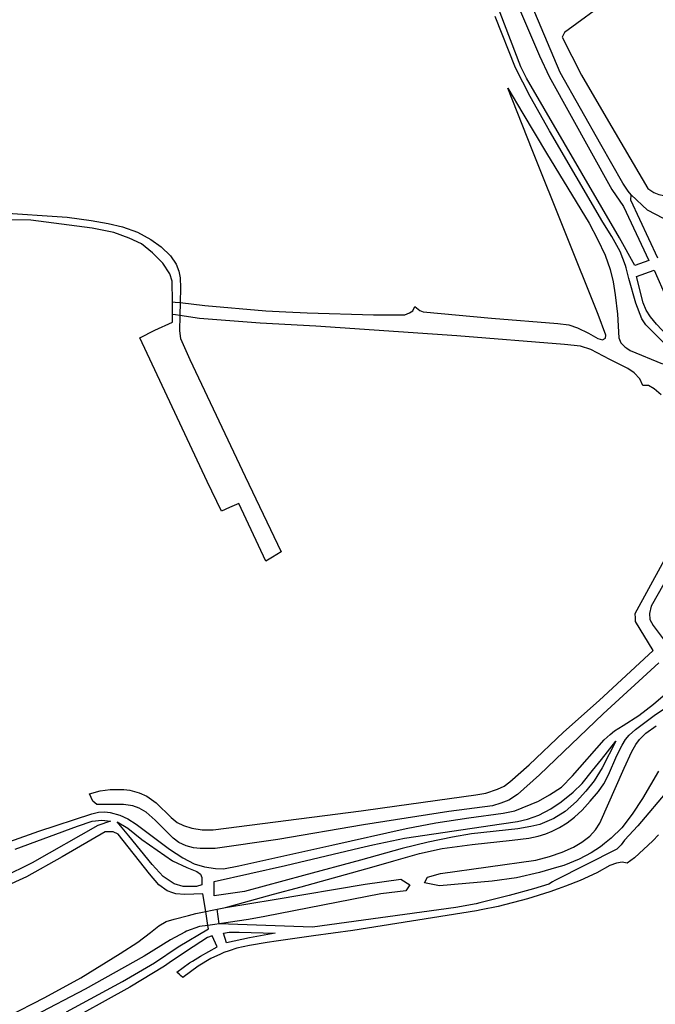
# Model space of a CAD drawing. Header units: metres. Extents: x 89872 to 99175, y 455036 to 468911.
# Tile 56 of 196: x 93734 to 94109, y 461181 to 461761. Entities that reach past the tile are written whole.
import ezdxf

# ---------------------------------------------------------------- set-up
doc = ezdxf.new("R2010")
doc.units = ezdxf.units.M
doc.layers.add('Waterdeel', color=7, linetype='Continuous', true_color=0x00aaff)
doc.layers.add('Wegdeel', color=7, linetype='Continuous', true_color=0x9a9a9a)

msp = doc.modelspace()

# ---------------------------------------------------------------- linework, layer by layer
at = {"layer": 'Waterdeel', "lineweight": -3}
for points in [[(94113.65, 461643.93), (94104.35, 461648.75), (94094.6, 461657.73), (94092.89, 461659.96), (94089.8, 461664.76), (94076.71, 461687.45), (94052.82, 461729.84), (94030.22, 461783.11)], [(94082.19, 461773.3), (94055.29, 461753.56), (94053.92, 461750.82), (94065.4, 461728.39), (94079.78, 461703.38), (94104.52, 461661.5), (94107.95, 461659.11), (94110.86, 461657.91), (94114.79, 461657.22), (94122.84, 461657.22), (94125.07, 461658.76), (94145.19, 461680.26), (94148.1, 461683.85), (94157.68, 461703.55), (94159.74, 461706.29), (94180.03, 461724.88), (94233.8, 461776.26)], [(94112.23, 461539.88), (94108.26, 461543.38), (94104.76, 461545.29), (94101.58, 461545.45), (94099.83, 461549.27), (94096.41, 461552.76), (94092.6, 461555.47), (94087.57, 461557.98), (94082.1, 461560.72), (94070.81, 461566.6), (94064.77, 461568.51), (94055.39, 461569.62), (93991.79, 461574.71), (93908.54, 461580.44), (93875.71, 461582.19), (93839.93, 461584.89), (93828.31, 461586.66), (93825.75, 461587.05), (93823.97, 461587.32), (93823.95, 461594.81), (93825.66, 461594.61), (93828.52, 461594.27), (93843.18, 461592.53), (93879.12, 461589.34), (93890.79, 461588.81), (93903.45, 461588.23), (93942.64, 461587.12), (93961.16, 461587.12), (93963.87, 461588.23), (93965.77, 461589.5), (93967.05, 461591.89), (93969.91, 461589.66), (93971.82, 461588.87), (94012.29, 461585.05), (94051.4, 461581.87), (94057.92, 461581.07), (94063.01, 461579.48), (94069.37, 461576.3), (94074.93, 461573.12), (94077.79, 461572.33), (94079.54, 461573.28), (94079.7, 461575.03), (94075.17, 461587.28), (94036.13, 461684.3), (94021.9, 461720.72), (94030.65, 461705.77), (94044.64, 461682.39), (94069.92, 461641.03), (94074.83, 461631.62), (94079.28, 461622.2), (94082.19, 461613.8), (94084.08, 461606.44), (94085.28, 461598.9), (94086.47, 461587.43), (94087.42, 461573.47), (94088.44, 461570.56), (94090.84, 461568.16), (94092.08, 461567.37), (94094.09, 461566.1), (94113.1, 461558.22)], [(94146.34, 461485.6), (94106.51, 461415.33), (94105.47, 461410.98), (94105.68, 461407.47), (94107.54, 461403.95), (94125.96, 461379.52)], [(94110.97, 461381.94), (94078.13, 461351.88), (94040.53, 461315.78), (94027.65, 461304.33), (94022.4, 461300.99), (94017.79, 461299.08), (94012.86, 461297.65), (93987.02, 461294.31), (93936.62, 461286.35), (93886.13, 461277.77), (93849.16, 461272.36), (93840.41, 461272.36), (93836.44, 461272.84), (93832.15, 461273.95), (93827.69, 461275.86), (93824.51, 461278.56), (93813.7, 461289.06), (93808.45, 461293.83), (93804.32, 461296.22), (93800.66, 461297.65), (93795.1, 461298.44), (93779.36, 461298.44), (93776.97, 461300.35), (93775.06, 461304.64), (93781.42, 461306.39), (93787.31, 461307.19), (93795.26, 461307.19), (93798.76, 461306.71), (93804.32, 461305.28), (93808.93, 461303.21), (93814.34, 461299.24), (93823.16, 461290.65), (93826.82, 461287.79), (93830.48, 461286.04), (93835.41, 461284.45), (93841.45, 461283.49), (93847.97, 461283.49), (93935.42, 461294.62), (93947.91, 461296.36), (94002.92, 461304.01), (94008.96, 461304.96), (94015.8, 461307.35), (94019.62, 461309.1), (94022.95, 461311.64), (94034.4, 461321.82), (94054.76, 461340.91), (94075.74, 461359.68), (94107.7, 461389.1), (94097.21, 461406.28), (94097.11, 461408.16), (94096.97, 461411.05), (94128.1, 461467.8)], [(94110.82, 461318.04), (94101.36, 461301.95), (94095.28, 461292.61), (94089.2, 461284.57), (94082.9, 461278.48), (94078.96, 461275.36), (94076.6, 461273.48), (94070.95, 461269.79), (94063.99, 461266.09), (94054.87, 461262.4), (94050.67, 461261.19), (94040.53, 461258.27), (94027.06, 461255.01), (94012.61, 461253.05), (93981.57, 461250.38), (93972.75, 461252.1), (93974.41, 461255.57), (93982.16, 461257.65), (94038.38, 461265.45), (94046.38, 461267.78), (94053.87, 461270.28), (94060.54, 461273.11), (94065.53, 461276.11), (94070.19, 461279.61), (94073.52, 461283.44), (94076.19, 461287.27), (94090.51, 461319.76), (94095.09, 461329.5), (94097.42, 461333.66), (94099.59, 461336.66), (94103.25, 461340.33), (94109.41, 461344.66)], [(93726.46, 461173.16), (93748.74, 461184.6), (93769.84, 461196.23), (93793.16, 461210.56), (93803.48, 461217.22), (93811.12, 461222.9), (93815.89, 461226.8), (93820.22, 461229.3), (93825.05, 461230.8), (93833.38, 461232.96), (93837.87, 461234.13), (93843.59, 461235.27), (93847.34, 461236.02), (93850.29, 461236.61), (93855.36, 461237.63), (93884.08, 461242.3), (93937.63, 461251.29), (93958.75, 461254.31), (93963.96, 461250.94), (93961.66, 461247.36), (93946.99, 461245.67), (93878.48, 461232.34), (93868.77, 461230.45), (93851.62, 461228), (93849.04, 461227.64), (93844.94, 461227.05), (93839.87, 461226.33), (93832.27, 461223.72), (93831.26, 461223.15), (93822.92, 461218.5), (93807.39, 461208.94), (93772.52, 461189.38), (93742.42, 461173.73)]]:
    msp.add_lwpolyline(points, dxfattribs=at)
at = {"layer": 'Wegdeel'}
for p, q in [((93663.99, 461651.22), (93761.96, 461644.69)), ((93740.52, 461642.83), (93691.71, 461643.63)), ((93761.96, 461644.69), (93776.08, 461642.75)), ((93776.55, 461638.1), (93740.52, 461642.83)), ((93776.08, 461642.75), (93786.14, 461640.98)), ((93789.32, 461635.51), (93776.55, 461638.1)), ((93786.14, 461640.98), (93794.61, 461638.86)), ((93794.61, 461638.86), (93803.44, 461635.86)), ((93798.5, 461632.33), (93789.32, 461635.51)), ((93805.73, 461628.98), (93798.5, 461632.33)), ((93803.44, 461635.86), (93811.29, 461631.54)), ((93811.29, 461631.54), (93817.29, 461627.12)), ((93812.26, 461623.68), (93805.73, 461628.98)), ((93817.29, 461627.12), (93822.77, 461621.83)), ((93818.27, 461617.5), (93812.26, 461623.68)), ((93822.77, 461621.83), (93826.12, 461616.88)), ((93822.5, 461611.32), (93818.27, 461617.5)), ((93826.12, 461616.88), (93827.71, 461612.82)), ((93823.91, 461606.91), (93822.5, 461611.32)), ((93827.71, 461612.82), (93828.59, 461608.94)), ((93828.59, 461608.94), (93828.77, 461602.93)), ((93823.95, 461594.81), (93823.91, 461606.91)), ((93828.77, 461602.93), (93828.52, 461594.27)), ((93823.97, 461587.32), (93823.95, 461594.81)), ((93828.52, 461594.27), (93828.31, 461586.66)), ((93823.98, 461582.78), (93823.97, 461587.32)), ((93828.31, 461586.66), (93828.06, 461577.69)), ((93813.54, 461578.05), (93823.98, 461582.78)), ((93804.76, 461573.45), (93813.54, 461578.05)), ((93844.48, 461488.86), (93804.76, 461573.45)), ((93828.06, 461577.69), (93828.68, 461573.18)), ((93828.68, 461573.18), (93834.33, 461560.65)), ((93834.33, 461560.65), (93866.9, 461491.7)), ((93852.86, 461471.31), (93844.48, 461488.86)), ((93866.9, 461491.7), (93888.1, 461447.22)), ((93863.11, 461475.9), (93857.57, 461473.42)), ((93879.11, 461441.85), (93863.11, 461475.9)), ((93857.57, 461473.42), (93852.86, 461471.31)), ((93888.1, 461447.22), (93883.01, 461444.18)), ((93883.01, 461444.18), (93879.11, 461441.85))]:
    msp.add_line(p, q, dxfattribs=at)
for points in [[(94096.72, 461616.08), (94087.7, 461632.39), (94032.82, 461726.65), (94029.44, 461733.33), (94011.15, 461781.29), (94021.03, 461785.45), (94040.62, 461739.66), (94046.26, 461727.61), (94083.28, 461660.92), (94090.04, 461650.86), (94105.04, 461619.03)], [(94170.21, 461510.94), (94162.35, 461518.14), (94156.24, 461524.91), (94151.01, 461532.77), (94138.35, 461550.24), (94132.45, 461557.44), (94121.65, 461568.69), (94109.53, 461581.46), (94106.04, 461585.83), (94103.42, 461589.76), (94101.68, 461594.12), (94097.86, 461609.73), (94108.12, 461613.44), (94115.54, 461596.85), (94120.77, 461589.86), (94131.51, 461578.32), (94149.59, 461558.86), (94158.54, 461547.95), (94161.59, 461543.58), (94163.77, 461538.34), (94170.87, 461512.9)], [(93848.64, 461244.44), (93848.64, 461250.76), (93848.64, 461252.87), (93890.78, 461262.33), (93934.6, 461272.71), (93942.26, 461274.52), (93960.88, 461278.42), (94018.2, 461286.97), (94027.6, 461288.24), (94033.52, 461289.77), (94040.13, 461292.14), (94047.24, 461295.86), (94053.33, 461299.93), (94060.45, 461305.69), (94065.7, 461310.77), (94071.79, 461318.39), (94077.21, 461324.83), (94085.59, 461335.75), (94077.46, 461320), (94072.72, 461312.37), (94067.81, 461306.11), (94062.31, 461300.1), (94055.62, 461294.25), (94048.93, 461290.1), (94040.72, 461286.63), (94035.47, 461285.28), (94027.68, 461283.92), (94000.51, 461280.96), (93989.16, 461279.09), (93974.93, 461276.21), (93959.53, 461272.32), (93934.91, 461265.57), (93901.24, 461256.46), (93866.57, 461247.08), (93852.72, 461245.04)], [(93841.28, 461255.28), (93841.28, 461250.91), (93838.23, 461250.03), (93830.37, 461250.03), (93824.91, 461251.56), (93818.58, 461255.93), (93812.04, 461262.92), (93798.29, 461279.95), (93791.3, 461288.03), (93797.63, 461284.31), (93805.93, 461277.76), (93824.04, 461265.1), (93832.55, 461261.17), (93838.45, 461258.77), (93840.63, 461257.24)], [(93855.84, 461216.77), (93854.01, 461222.49), (93857.43, 461223.15), (93863.4, 461223.15), (93884.52, 461222.55), (93869.38, 461219.76)]]:
    msp.add_lwpolyline(points, close=True, dxfattribs=at)
for points in [[(94110.43, 461620.38), (94094.47, 461654.6), (94094.6, 461657.73), (94092.89, 461659.96), (94089.8, 461664.76), (94076.71, 461687.45), (94052.82, 461729.84), (94030.22, 461783.11)], [(94117.7, 461566.76), (94103.23, 461581.23), (94101, 461584.73), (94097.35, 461593.96), (94093.34, 461608.48), (94091.64, 461614.7), (94091.22, 461616.22), (94088.04, 461624.49), (94083.27, 461633.24), (94077.87, 461641.67), (94046.35, 461695.57), (94035.01, 461715.73), (94026.42, 461732.6), (94014.44, 461762.91)], [(93713.44, 461271.4), (93745.21, 461282.67), (93776.34, 461292.92), (93780.37, 461293.84), (93784.03, 461294.02), (93787.33, 461293.66), (93793, 461292.01), (93797.58, 461289.99), (93802.53, 461286.7), (93822.21, 461271.95), (93830.09, 461266.82), (93836.86, 461263.34), (93842.9, 461261.69), (93849.31, 461260.59), (93854.07, 461260.41), (93863.23, 461262.24), (93918.1, 461274.28), (93961.88, 461284.2), (93979.34, 461287.48), (93998.76, 461290.54), (94019.17, 461293.26), (94025.94, 461294.57), (94039.91, 461300.25), (94046.46, 461303.96), (94053.44, 461308.55), (94060.05, 461315.34), (94078.76, 461336.49), (94082.2, 461339.56), (94084.76, 461341.84), (94089.81, 461344.98), (94099.17, 461350.79), (94107.9, 461357.56), (94120.57, 461368.56)], [(94116.78, 461307.3), (94098.47, 461285.74), (94090.73, 461277.29), (94088.78, 461274.65), (94086.14, 461271.96), (94049.59, 461253.5), (94048.29, 461252.84), (94046.13, 461251.34), (94036.91, 461248.53), (94022.67, 461244.68), (94005.28, 461240.37), (94003.16, 461239.85), (93991.17, 461237.68), (93906.56, 461226.02), (93851.62, 461228), (93850.29, 461236.61), (93855.36, 461237.63), (93883.67, 461245.39), (93899.88, 461249.86), (93941.66, 461261.39), (93954.53, 461265.08), (93969.69, 461269.44), (93983.06, 461272.48), (94000.84, 461274.69), (94024.38, 461277.23), (94034.2, 461278.58), (94039.79, 461279.6), (94044.27, 461281.04), (94048.05, 461282.6), (94052.38, 461284.77), (94056.87, 461287.6), (94061.2, 461290.93), (94065.7, 461295.1), (94070.53, 461300.26), (94075.36, 461306.09), (94078.52, 461310.59), (94081.35, 461315.92), (94086.18, 461327.25), (94089.26, 461333.33), (94091.26, 461336.66), (94093.43, 461339.16), (94097.26, 461342.49), (94108.25, 461350.82), (94114.91, 461355.32)], [(93731.13, 461272.01), (93767.95, 461285.62), (93776.68, 461288.46), (93782.35, 461289.12), (93787.37, 461288.46), (93780.06, 461285.95), (93741.32, 461264.01), (93735.26, 461261.06), (93723.86, 461255.49)], [(93761.41, 461176.12), (93794.58, 461193.96), (93813.31, 461204.92), (93827.45, 461214.48), (93845.28, 461224.94), (93844.94, 461227.05), (93843.59, 461235.27), (93841.89, 461245.67), (93831.34, 461245.27), (93825.96, 461245.67), (93824.19, 461246.28), (93820.78, 461247.46), (93816, 461251.05), (93810.42, 461257.42), (93791.99, 461280.84), (93789, 461282.23), (93784.22, 461282.23), (93758.92, 461267.48), (93737.81, 461255.73), (93724.56, 461249.65)], [(94110.73, 461280.37), (94107.48, 461276.96), (94096.55, 461266.98), (94092.24, 461263.77), (94089.35, 461264.28), (94086.02, 461263.78), (94082.02, 461262.28), (94074.36, 461258.12), (94064.54, 461253.62), (94055.88, 461250.12), (94051.5, 461248.56), (94046.55, 461246.79), (94033.56, 461242.63), (94016.07, 461238.13), (94006.11, 461236.15), (94003.43, 461235.62), (93930.34, 461224.14), (93907.27, 461220.91), (93885.18, 461217.82), (93879.84, 461217.07), (93869.48, 461215.28), (93861.91, 461213.68), (93857.42, 461212.14), (93854.34, 461211.09), (93852.36, 461210.19), (93846.67, 461207.6), (93839.1, 461203.02), (93830.14, 461196.25), (93828.81, 461197.43), (93828.15, 461198.02), (93826.55, 461199.43), (93834.12, 461205.01), (93835.74, 461206.03), (93840.5, 461209), (93850.46, 461214.38), (93847.5, 461220.92), (93844.72, 461219.94), (93832.29, 461211.78), (93822.08, 461204.97), (93819.24, 461203.08), (93798.76, 461190.73), (93756.93, 461167.42)]]:
    msp.add_lwpolyline(points, dxfattribs=at)

doc.saveas('drawing.dxf')
